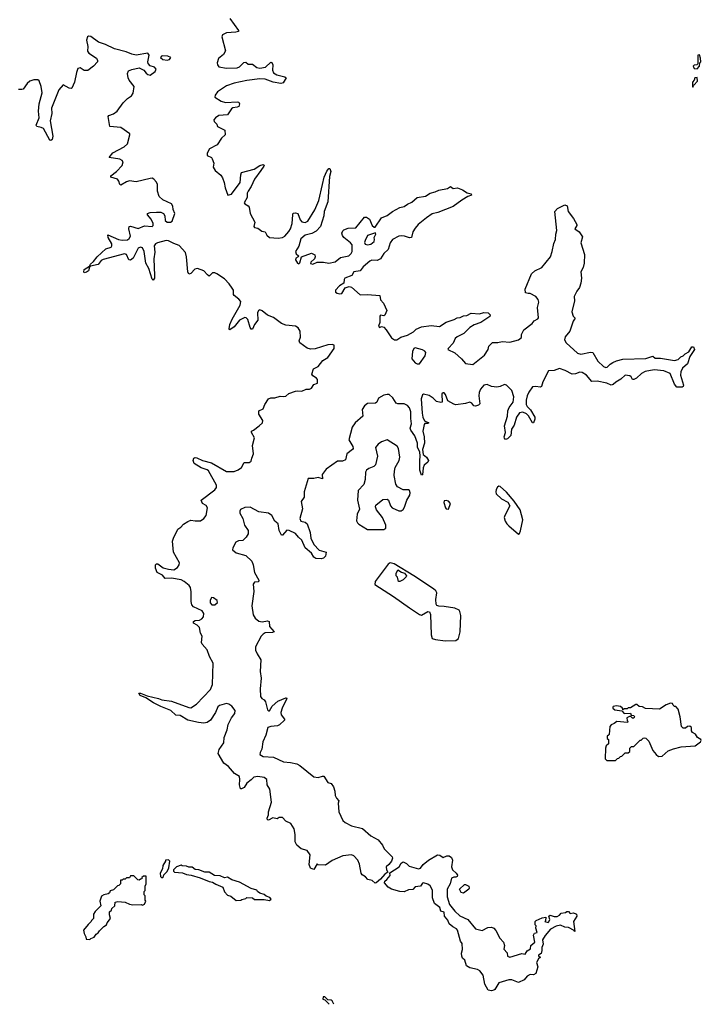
# Model space of a CAD drawing. Extents: x 2528705 to 2678277, y 911730 to 1023331.
# Tile 183 of 241: x 2637615 to 2643942, y 914488 to 923625. Entities that reach past the tile are written whole.
import ezdxf

# ---------------------------------------------------------------- set-up
doc = ezdxf.new("R2010")
doc.units = 0

msp = doc.modelspace()

# ---------------------------------------------------------------- linework, layer by layer
at = {"layer": '0CON20XD'}
for points in [[(2639566.4, 923636.4), (2639645.6, 923525), (2639645.8, 923515), (2639622.2, 923507.8), (2639535, 923502.9), (2639496.2, 923483.8), (2639491.8, 923465), (2639524.7, 923335), (2639506.9, 923303.1), (2639460, 923265), (2639448.8, 923225), (2639451.8, 923205), (2639465, 923188.9), (2639534.3, 923174.3), (2639635, 923179.2), (2639655, 923186.7), (2639674.6, 923205), (2639695, 923228.2), (2639715, 923232.2), (2639735, 923213.5), (2639775, 923211.8), (2639815, 923182.5), (2639845.8, 923174.2), (2639895.6, 923184.4), (2639945, 923230), (2639955, 923226.2), (2639964.3, 923205), (2639961.2, 923155), (2639970.8, 923130.8), (2640001.7, 923111.7), (2640075.9, 923095.9), (2640090, 923085), (2640059.7, 923040.3), (2640038, 923032), (2639968, 923045), (2639895, 923072.2), (2639844.8, 923075.2), (2639725, 923061.6), (2639605.8, 923035), (2639535, 923011.6), (2639451.4, 922955), (2639430, 922925), (2639426.7, 922905), (2639485, 922868.2), (2639525, 922857.1), (2639635, 922863.1), (2639649.1, 922859.1), (2639656.9, 922845), (2639649.2, 922820.8), (2639635, 922812.5), (2639595, 922807.7), (2639581.2, 922798.8), (2639545, 922741.9), (2639465, 922734.4), (2639432.5, 922715), (2639416.2, 922695), (2639419.5, 922679.5), (2639446.2, 922655), (2639452.5, 922635), (2639518.9, 922598.9), (2639523.5, 922555), (2639486.9, 922525), (2639447.1, 922465), (2639376.2, 922425), (2639354.2, 922385.8), (2639356.1, 922366.1), (2639395, 922345.6), (2639402.9, 922335), (2639416.9, 922295), (2639410, 922255), (2639430.9, 922225), (2639482.4, 922182.4), (2639498.3, 922158.3), (2639513.8, 922115), (2639522.4, 922065), (2639547.3, 921997.3), (2639580, 922005), (2639661.8, 922115), (2639666.5, 922185), (2639675, 922205.6), (2639790.9, 922239.1), (2639845, 922271.1), (2639875, 922280.8), (2639883.8, 922275), (2639881.4, 922265), (2639855, 922224.3), (2639794.6, 922145), (2639763.2, 922076.8), (2639735.4, 922035), (2639728.2, 922015), (2639727.9, 921975), (2639700, 921925), (2639704.6, 921914.6), (2639735, 921898), (2639744.4, 921884.4), (2639754.2, 921825), (2639796.7, 921745), (2639787.5, 921705), (2639795, 921697.5), (2639825, 921690), (2639862.3, 921662.3), (2639892.5, 921655), (2639910, 921625), (2639935, 921604.4), (2640015, 921596.9), (2640055, 921602.2), (2640075, 921615.7), (2640115, 921658.9), (2640130.4, 921685), (2640144, 921735), (2640149.2, 921815), (2640155, 921828), (2640175, 921833.1), (2640196.9, 921826.9), (2640217.4, 921767.4), (2640235, 921747.9), (2640265, 921742.7), (2640289.1, 921755), (2640355, 921860.6), (2640392.6, 921947.4), (2640426.6, 922096.6), (2640441.2, 922165), (2640465, 922218.8), (2640485, 922243.3), (2640493, 922243), (2640502.9, 922215), (2640489.5, 922170.5), (2640476.8, 921935), (2640442.5, 921845), (2640439.1, 921805), (2640406.7, 921705), (2640368.2, 921661.8), (2640328.5, 921641.5), (2640265, 921625.8), (2640225, 921590.4), (2640206.7, 921523.3), (2640175.7, 921475), (2640182.9, 921452.9), (2640202.5, 921435), (2640200, 921425), (2640179.3, 921410.7), (2640176.2, 921395), (2640192.5, 921365), (2640205, 921360), (2640215, 921367.5), (2640232.5, 921425), (2640325, 921457.1), (2640354.2, 921444.2), (2640357.1, 921425), (2640352, 921405), (2640317.5, 921375), (2640315, 921363.3), (2640335, 921357.5), (2640376.1, 921373.9), (2640435, 921374.2), (2640485.6, 921365.6), (2640543, 921377), (2640593.2, 921416.8), (2640669.2, 921435), (2640692.9, 921455), (2640701.5, 921475), (2640701.8, 921535), (2640687.1, 921555), (2640623.3, 921605), (2640611.7, 921621.7), (2640606.7, 921645), (2640614.2, 921665.8), (2640625, 921676.2), (2640665, 921690), (2640735, 921692), (2640815, 921791.2), (2640835, 921792.5), (2640863, 921773), (2640887.5, 921715), (2640905, 921700), (2640915, 921700), (2640974.4, 921785.6), (2641025, 921808.8), (2641074.3, 921845.7), (2641145, 921883.3), (2641185, 921891.2), (2641215, 921913.8), (2641255, 921932), (2641305, 921975.8), (2641383.4, 921986.6), (2641425, 922016.2), (2641472.3, 922027.7), (2641505, 922043.8), (2641585, 922058.8), (2641615, 922076.7), (2641638.3, 922058.3), (2641680, 922065), (2641726.1, 922046.1), (2641768.3, 922018.3), (2641805, 922010), (2641810, 921995), (2641776.4, 921983.6), (2641719.3, 921950.7), (2641638.3, 921891.7), (2641495.5, 921834.5), (2641445, 921822.5), (2641392.8, 921787.2), (2641315, 921723.1), (2641285, 921689.4), (2641264.5, 921655), (2641253.3, 921605), (2641235, 921601.9), (2641186.5, 921616.5), (2641155, 921618.9), (2641134.2, 921615), (2641074.8, 921585.2), (2641053.8, 921555), (2641035, 921491.2), (2640994.3, 921455), (2640964.2, 921405), (2640935, 921389.6), (2640885, 921393.3), (2640865, 921385.5), (2640805, 921330), (2640776, 921294), (2640717.5, 921285), (2640699.1, 921250.9), (2640633.8, 921225), (2640626.7, 921215), (2640625, 921180), (2640585, 921156.2), (2640547.5, 921115), (2640547.3, 921097.3), (2640563.3, 921086.7), (2640585, 921081.4), (2640606.7, 921085), (2640635, 921137.5), (2640675, 921148.8), (2640695, 921143.8), (2640775, 921071.2), (2640844.3, 921074.3), (2640956.9, 921066.9), (2640964, 921025), (2640990.8, 920995), (2641022, 920925), (2641005, 920882.5), (2640995, 920877.5), (2640965, 920882.5), (2640957.5, 920875), (2640956.7, 920815), (2640945, 920780), (2640955, 920770), (2640975, 920776.7), (2640995, 920772.5), (2641018.1, 920748.1), (2641065, 920673.3), (2641095, 920652.5), (2641115, 920653.3), (2641152.5, 920677.5), (2641215, 920696), (2641270.3, 920729.7), (2641296.8, 920753.2), (2641344.5, 920775.5), (2641435, 920785.7), (2641511.2, 920778.8), (2641572.7, 920817.3), (2641647.7, 920842.3), (2641675, 920859.2), (2641705, 920861.9), (2641735, 920877.1), (2641765, 920881.2), (2641805, 920901.2), (2641883.9, 920896.1), (2641922.5, 920907.5), (2641965, 920903.3), (2641983.3, 920885), (2641979.5, 920870.5), (2641896.7, 920815), (2641835, 920792), (2641793, 920767), (2641737.3, 920712.7), (2641675, 920683.1), (2641658.6, 920665), (2641638, 920622), (2641591.2, 920575), (2641588.8, 920565), (2641653.4, 920533.4), (2641717.7, 920477.7), (2641752.5, 920435), (2641822.5, 920425), (2641929.3, 920510.7), (2641963.8, 920565), (2641970, 920595), (2642005, 920630), (2642055, 920630), (2642095, 920638.8), (2642165, 920631.2), (2642245.9, 920654.1), (2642272.5, 920675), (2642273.3, 920705), (2642295, 920747.5), (2642372.5, 920805), (2642390.7, 920829.3), (2642425, 920850), (2642430.5, 920859.5), (2642423.3, 920955), (2642433.3, 921005), (2642427.7, 921027.7), (2642405, 921057.5), (2642355, 921082.5), (2642335, 921082.5), (2642311.7, 921091.7), (2642307.5, 921125), (2642365, 921267.5), (2642397.5, 921295), (2642462.5, 921325), (2642541.2, 921425), (2642558.8, 921475), (2642573, 921547), (2642588.8, 921585), (2642591.2, 921635), (2642601.7, 921668.3), (2642584, 921845), (2642606, 921874), (2642675, 921906.2), (2642698.3, 921898.3), (2642707.5, 921845), (2642755, 921780), (2642786, 921725), (2642786.7, 921715), (2642767.5, 921685), (2642810, 921655), (2642840.7, 921610.7), (2642823.8, 921555), (2642856.9, 921445), (2642855.6, 921365), (2642845.8, 921325), (2642824, 921285), (2642831.2, 921225), (2642825, 921180), (2642810.7, 921139.3), (2642786.2, 921105), (2642762, 921055), (2642763.8, 921015), (2642740, 920915), (2642752.5, 920875), (2642772.5, 920855), (2642752.7, 920827.3), (2642721.4, 920735), (2642679.6, 920680.4), (2642671.8, 920655), (2642686.7, 920625), (2642791.8, 920531.8), (2642825, 920521.1), (2642915, 920538.4), (2642935.3, 920535.3), (2642981.5, 920455), (2643035, 920406.2), (2643055, 920396.9), (2643068.8, 920401.2), (2643095, 920428.9), (2643121.9, 920445), (2643155, 920459.4), (2643215, 920473.3), (2643428.8, 920481.2), (2643493.6, 920503.6), (2643515, 920483.8), (2643565, 920484.4), (2643695, 920460.8), (2643728.3, 920471.7), (2643753.2, 920496.8), (2643772.9, 920507.1)], [(2639786.7, 919816.7), (2639839.2, 919855), (2639868.8, 919885), (2639871.2, 919905), (2639835.8, 919965), (2639834, 919995), (2639875, 920013.3), (2639890, 920055), (2639925, 920106), (2639945, 920116), (2639985, 920116.2), (2640032.5, 920132.5), (2640065, 920127.5), (2640085, 920132.5), (2640115, 920156.7), (2640175, 920176.2), (2640195, 920181.2), (2640235, 920178.8), (2640275, 920197.5), (2640305, 920196.7), (2640322.5, 920205), (2640345, 920240), (2640378.3, 920251.7), (2640380, 920285), (2640369.3, 920299.3), (2640335, 920320), (2640326.7, 920335), (2640343.3, 920385), (2640385, 920406.7), (2640428.8, 920461.2), (2640475, 920490.8), (2640533.8, 920575), (2640533.3, 920603.3), (2640515, 920610.5), (2640475, 920606.2), (2640358.3, 920571.7), (2640315, 920567.1), (2640285, 920576.2), (2640216.7, 920625), (2640210.5, 920645), (2640220.4, 920679.6), (2640217.5, 920735), (2640198.8, 920765), (2640175, 920782.2), (2640085, 920790.3), (2640045, 920804.1), (2639970.4, 920860.4), (2639914.1, 920884.1), (2639865, 920924.2), (2639845, 920932), (2639833.2, 920925), (2639822.4, 920905), (2639824.5, 920835), (2639794.8, 920795.2), (2639775, 920753.8), (2639765, 920754.2), (2639755, 920769.2), (2639732.8, 920842.8), (2639717.7, 920857.7), (2639705, 920860), (2639656.2, 920835), (2639605, 920773.3), (2639565, 920748), (2639559.2, 920755), (2639565, 920796.2), (2639586.2, 920845), (2639662.1, 920975), (2639668.3, 921008.3), (2639650.4, 921030.4), (2639605.5, 921065.5), (2639600, 921075), (2639600, 921115), (2639588.8, 921135), (2639560, 921175), (2639515, 921219.5), (2639445, 921267.3), (2639425, 921274.5), (2639403.8, 921275), (2639375, 921244.3), (2639358.4, 921258.4), (2639325, 921293.3), (2639265, 921317.5), (2639241.5, 921308.5), (2639205, 921269.2), (2639185, 921263.8), (2639176.9, 921285), (2639163.3, 921425), (2639152.7, 921465), (2639095, 921528.5), (2639045, 921546.7), (2638995, 921574.2), (2638975, 921575.3), (2638892.9, 921555), (2638875, 921543.8), (2638864.4, 921525.6), (2638868.5, 921468.5), (2638861.1, 921405), (2638867.5, 921252.5), (2638865, 921227.5), (2638855, 921206.7), (2638845, 921216.7), (2638815.4, 921315), (2638785, 921365.8), (2638770.3, 921475), (2638755, 921507.2), (2638735, 921514.2), (2638715, 921503.3), (2638667.6, 921412.4), (2638645, 921392.5), (2638626.8, 921396.8), (2638605.3, 921445.3), (2638589.4, 921450.6), (2638389.6, 921400.4), (2638370.9, 921389.1), (2638345, 921354.2), (2638272.5, 921337.5), (2638263, 921327), (2638253.3, 921295), (2638235, 921282), (2638215, 921276.7), (2638210.8, 921280.8), (2638215, 921307.5), (2638263, 921337), (2638271.2, 921355), (2638300, 921380), (2638333.5, 921425), (2638415, 921499.1), (2638464, 921515), (2638471.9, 921525), (2638471.5, 921545), (2638436.7, 921605), (2638431.9, 921628.1), (2638533.7, 921583.7), (2638565, 921577.8), (2638615, 921582.7), (2638631.5, 921595), (2638643.6, 921616.4), (2638629.2, 921685), (2638631.2, 921705), (2638645, 921707.5), (2638715, 921686.9), (2638775, 921711.2), (2638845.3, 921704.7), (2638855.4, 921715), (2638853.8, 921735), (2638835, 921773.5), (2638800, 921815), (2638800, 921825), (2638825, 921835.4), (2638885, 921837.3), (2638925, 921837.5), (2638950.8, 921825), (2638962.2, 921805), (2638965, 921760), (2638985, 921744.7), (2639015, 921745.4), (2639031.1, 921755), (2639054.4, 921825), (2639040, 921865), (2639036.9, 921895), (2639025.5, 921915.5), (2638943.5, 921953.5), (2638909.1, 921985), (2638895.3, 922035), (2638894.2, 922095), (2638885, 922118.2), (2638860.5, 922145), (2638845, 922153.1), (2638825, 922152.3), (2638695, 922121.1), (2638635, 922129.1), (2638605, 922119.6), (2638555, 922090), (2638545, 922096), (2638536.3, 922126.3), (2638523.8, 922143.8), (2638460, 922165), (2638461.1, 922175), (2638515, 922215.6), (2638565, 922270.6), (2638576.5, 922305), (2638565, 922319.5), (2638545, 922329.1), (2638444.3, 922345), (2638480.8, 922389.2), (2638584.3, 922445), (2638617.1, 922472.9), (2638638.8, 922555), (2638636.1, 922566.1), (2638553.7, 922623.7), (2638452.6, 922632.6), (2638435, 922726.7), (2638441.2, 922735), (2638487.4, 922752.6), (2638521.4, 922775), (2638575, 922853.1), (2638615, 922893.3), (2638651.5, 922918.5), (2638667.6, 922942.4), (2638677.1, 923005), (2638630, 923065), (2638620.9, 923085), (2638615.8, 923125), (2638625, 923148.8), (2638655, 923162.5), (2638725, 923178), (2638766.8, 923156.8), (2638787.9, 923127.9), (2638805, 923115.8), (2638825, 923111.4), (2638872.5, 923145), (2638882.5, 923165), (2638866, 923185), (2638827.1, 923197.1), (2638807.3, 923217.3), (2638804, 923235), (2638816, 923295), (2638805, 923313.8), (2638695, 923296.5), (2638655, 923304.5), (2638602.4, 923327.6), (2638495, 923353.3), (2638410.9, 923395), (2638346, 923416), (2638275, 923467.5), (2638255, 923471.6), (2638245.3, 923465), (2638234.7, 923434.7), (2638247.7, 923375), (2638244.3, 923334.3), (2638256, 923315), (2638327.2, 923267.2), (2638337.5, 923245), (2638336, 923235), (2638301.4, 923195), (2638247.4, 923152.6), (2638213.4, 923153.4), (2638175, 923178.6), (2638155, 923173.3), (2638141.1, 923135), (2638122.7, 923045), (2638100.5, 922989.5), (2638095, 922985.7), (2638075, 922990.5), (2638019.3, 923020.7), (2637979.1, 922975), (2637911.6, 922805), (2637912.3, 922755), (2637897.3, 922685), (2637923.3, 922545), (2637915, 922513.3), (2637905, 922503.3), (2637895, 922507.5), (2637835.6, 922615), (2637815, 922625.4), (2637775, 922632.5), (2637768.6, 922645), (2637795.3, 922714.7), (2637789.7, 922775), (2637795.9, 922845), (2637822.7, 922945), (2637815.5, 923005.5), (2637797.3, 923057.3), (2637785, 923066.2), (2637745, 923066), (2637710, 923055), (2637685, 923032), (2637648.7, 922981.3), (2637635, 922975.7), (2637605, 922978.5)], [(2638985, 923250.4), (2639005, 923254.6), (2639017.5, 923275), (2638990, 923285), (2638945, 923289.4), (2638930, 923285), (2638923.3, 923275), (2638945, 923254.4), (2638985, 923250.4)], [(2643905, 923170), (2643926.7, 923193.3), (2643930, 923225), (2643937.5, 923235), (2643936.4, 923266.4), (2643925, 923300), (2643910, 923295), (2643910, 923215), (2643900, 923205), (2643875, 923202.5), (2643867.5, 923195), (2643875, 923172.5), (2643905, 923170)], [(2643865, 923000), (2643871.7, 923018.3), (2643907.5, 923055), (2643905, 923087.5), (2643883.3, 923086.7), (2643877, 923063), (2643860, 923045), (2643860, 923005), (2643865, 923000)], [(2640845, 921536.5), (2640875, 921540.9), (2640905, 921566.2), (2640910, 921585), (2640906.7, 921605), (2640922.5, 921635), (2640917.5, 921647.5), (2640845, 921623.3), (2640820.6, 921575), (2640817, 921557), (2640822.6, 921542.6), (2640845, 921536.5)], [(2643772.9, 920507.1), (2643792.5, 920525), (2643827, 920543), (2643855, 920590), (2643869.5, 920589.5), (2643878, 920565), (2643835, 920500), (2643815, 920430), (2643768, 920392), (2643752.9, 920357.1), (2643749.4, 920325), (2643775.7, 920234.3), (2643775, 920222.5), (2643766.1, 920213.9), (2643715, 920213.8), (2643695, 920243.8), (2643652.9, 920342.9), (2643595, 920367.1), (2643504.7, 920374.7), (2643420.5, 920359.5), (2643388.3, 920341.7), (2643341.7, 920298.3), (2643315, 920286), (2643305, 920286.7), (2643291.3, 920311.3), (2643279.2, 920319.2), (2643235, 920325.5), (2643195, 920288.5), (2643148.3, 920261.7), (2643125, 920240), (2643105, 920233.3), (2643065, 920251.3), (2642975, 920269.5), (2642925, 920268.6), (2642875.2, 920325.2), (2642837.8, 920352.2), (2642815, 920354.1), (2642775, 920337.6), (2642744.4, 920334.4), (2642678.5, 920368.5), (2642625, 920386.9), (2642575, 920370.9), (2642524.7, 920365.3), (2642472.2, 920265), (2642459.2, 920220.8), (2642445.8, 920214.2), (2642405, 920222.3), (2642375, 920216.5), (2642340.8, 920169.2), (2642325.3, 920135), (2642317.2, 920095), (2642317.8, 920055), (2642326.4, 920035), (2642357.5, 920005), (2642395.8, 919935), (2642397.7, 919917.7), (2642385, 919882.5), (2642375, 919883.3), (2642338.7, 919948.7), (2642318.6, 919968.6), (2642285, 919981.9), (2642255, 919975.4), (2642227.1, 919935), (2642205, 919862.5), (2642180, 919825), (2642174.3, 919765), (2642142.5, 919735), (2642125, 919728.6), (2642115, 919740), (2642113.2, 919755), (2642124.7, 919795), (2642114.5, 919855), (2642142.2, 919945), (2642146.2, 919995), (2642159.6, 920025), (2642195.1, 920074.9), (2642203.4, 920125), (2642183.4, 920185), (2642135, 920232.8), (2642115, 920239.2), (2642075, 920220), (2642045, 920213.9), (2641995, 920220.3), (2641955, 920240.3), (2641925, 920234.7), (2641893.1, 920196.9), (2641880.2, 920165), (2641877.2, 920135), (2641885, 920060), (2641872.6, 920047.4), (2641845, 920038.2), (2641830.4, 920040.4), (2641813.6, 920065), (2641795, 920074.7), (2641755, 920063), (2641665, 920050.4), (2641645, 920055.6), (2641589.1, 920089.1), (2641567.8, 920147.8), (2641555, 920161.8), (2641545, 920162.5), (2641535, 920152), (2641535.8, 920075), (2641525, 920071.1), (2641485, 920081.8), (2641453.3, 920113.3), (2641415, 920138.1), (2641365, 920149.2), (2641355, 920143.1), (2641341, 920105), (2641350.6, 919975), (2641357.3, 919937.3), (2641373.9, 919903.9), (2641413.3, 919885), (2641402, 919878), (2641375, 919878), (2641370.6, 919869.4), (2641357.5, 919805), (2641370, 919755), (2641371.6, 919695), (2641355.3, 919635), (2641360.4, 919590.4), (2641392.9, 919565), (2641411.2, 919535), (2641405, 919520), (2641369.1, 919490.9), (2641360.9, 919465), (2641355, 919400), (2641345, 919398.8), (2641328.8, 919445), (2641328.2, 919535), (2641333.9, 919575), (2641329.6, 919615), (2641308.9, 919655), (2641306.6, 919695), (2641284.2, 919764.2), (2641247.1, 919815), (2641239.5, 919835), (2641251.8, 919875), (2641245.2, 919925), (2641246.5, 919985), (2641235, 920023.5), (2641215, 920043.4), (2641185, 920060.3), (2641125, 920059.7), (2641110, 920065), (2641080.3, 920115), (2641045, 920145.3), (2641025, 920148.2), (2640995, 920140), (2640945.9, 920114.1), (2640929.4, 920075), (2640918.8, 920065), (2640845, 920063.5), (2640815, 920042.9), (2640793.7, 920006.3), (2640800, 919945), (2640728.5, 919885), (2640701.8, 919845), (2640671.2, 919725), (2640707.1, 919665), (2640709.2, 919645), (2640704, 919635), (2640652.9, 919597.1), (2640639.2, 919540.8), (2640613.2, 919526.8), (2640565, 919527.8), (2640461.2, 919455), (2640422.9, 919405), (2640426.1, 919363.9), (2640385, 919375.6), (2640345, 919367.5), (2640292.5, 919367.5), (2640254.6, 919245), (2640256, 919194), (2640228.5, 919155), (2640238.8, 919085), (2640215.4, 918995), (2640225, 918970.9), (2640265, 918963.3), (2640285, 918946.2), (2640310.4, 918865), (2640316.3, 918815), (2640345.6, 918755.6), (2640395, 918703.1), (2640461.2, 918685), (2640454.6, 918645), (2640435, 918626.8), (2640415, 918620.3), (2640365, 918626.2), (2640345, 918637.8), (2640323.4, 918673.4), (2640264.5, 918724.5), (2640233.2, 918795), (2640202.2, 918822.2), (2640175, 918857.4), (2640115.7, 918884.3), (2640095, 918886.9), (2640055, 918840), (2640045, 918840), (2640025, 918883.8), (2640013.5, 918945), (2639985, 918970.8), (2639954.7, 919025), (2639925, 919046), (2639835, 919058.1), (2639755, 919100.6), (2639705, 919098.2), (2639665, 919080.4), (2639657.2, 919065), (2639658.8, 919045), (2639688, 918995), (2639702.1, 918935), (2639735.2, 918885.2), (2639736.1, 918855), (2639718, 918822), (2639685, 918793.4), (2639645, 918788.8), (2639620.9, 918775), (2639592.9, 918725), (2639589.4, 918705), (2639625, 918678.9), (2639715, 918651.8), (2639769.4, 918599.4), (2639782.5, 918565), (2639795.3, 918495.3), (2639835.7, 918424.3), (2639830.7, 918409.3), (2639795, 918405.8), (2639782.2, 918387.8), (2639787.6, 918317.6), (2639770, 918185), (2639782.6, 918102.6), (2639800.4, 918070.4), (2639835, 918044.5), (2639865, 918038.1), (2639915, 918045.6), (2639930, 918040), (2639933.1, 917993.1), (2639978, 917945), (2639961.3, 917938.7), (2639895, 917934), (2639875, 917923.8), (2639856.3, 917903.7), (2639805.4, 917805), (2639805.4, 917775), (2639820.4, 917740.4), (2639854.3, 917685), (2639847.9, 917575), (2639856.7, 917515), (2639846.2, 917415), (2639852, 917345), (2639863.8, 917325), (2639883.9, 917313.9), (2639895.9, 917295.9), (2639915, 917220), (2639925, 917210.8), (2639935, 917212.5), (2639960, 917255), (2640010.6, 917299.4), (2640085, 917332), (2640092.5, 917332.5), (2640095.8, 917325.8), (2640052.2, 917235), (2640040, 917195), (2640041.9, 917175), (2640074.2, 917135), (2640074, 917125), (2640027.5, 917082.5), (2640007.9, 917072.1), (2639945, 917066.9), (2639920, 917055), (2639899.1, 916985), (2639870.8, 916925), (2639862, 916855), (2639846.9, 916825), (2639845.5, 916805), (2639875, 916788.4), (2639972.4, 916782.4), (2640065, 916736.8), (2640128.3, 916731.7), (2640188.3, 916718.3), (2640215, 916704.2), (2640345, 916600), (2640385, 916592.5), (2640425, 916606.2), (2640437.5, 916605), (2640475, 916546.7), (2640506, 916536), (2640528, 916505), (2640540, 916465), (2640542.5, 916425), (2640555, 916400), (2640577.5, 916375), (2640572.5, 916355), (2640576.1, 916273.9), (2640613.9, 916193.9), (2640635, 916176.2), (2640695.2, 916145.2), (2640798, 916118), (2640875, 916050), (2640943.4, 916013.4), (2640984, 915965), (2640999.7, 915929.7), (2641072.5, 915855), (2641076.7, 915845), (2641065, 915817.5), (2641043.3, 915785), (2641017.5, 915765), (2641020, 915735), (2641033.8, 915715), (2641005, 915695.5), (2640965, 915650.6), (2640925, 915614.2), (2640915, 915612.5), (2640887.9, 915637.9), (2640845.7, 915645.7), (2640825, 915672), (2640795, 915690.8), (2640785, 915705.8), (2640768.2, 915788.2), (2640752.5, 915825), (2640715.7, 915865), (2640695, 915874.5), (2640613.3, 915865), (2640515, 915820.8), (2640455, 915780), (2640387, 915783), (2640375, 915790), (2640345, 915740), (2640315, 915752), (2640302, 915785), (2640312.5, 915875), (2640283.6, 915913.6), (2640229.3, 915929.3), (2640187.5, 915965), (2640173.3, 915995), (2640173.8, 916065), (2640163.8, 916115), (2640132.5, 916165), (2640087, 916187), (2640055, 916220), (2640025, 916220), (2640005, 916210), (2639965, 916216.7), (2639925, 916196.7), (2639915, 916200), (2639911.2, 916215), (2639926, 916245), (2639926.2, 916275), (2639951.2, 916365), (2639936.2, 916485), (2639913, 916523), (2639910, 916575), (2639885, 916592.5), (2639825, 916603.3), (2639790, 916595), (2639765, 916571.2), (2639725, 916540), (2639698.8, 916501.2), (2639675, 916487.1), (2639665, 916488.8), (2639654.4, 916525), (2639660, 916575), (2639655, 916601.2), (2639610.6, 916630.6), (2639554, 916694), (2639510, 916725), (2639458.2, 916815), (2639466.8, 916853.2), (2639510, 916915), (2639513.8, 916965), (2639540, 917035), (2639548.8, 917085), (2639582, 917145), (2639612.9, 917185), (2639614.3, 917215), (2639583.9, 917253.9), (2639555, 917273.3), (2639535, 917277.9), (2639468.9, 917261.1), (2639455, 917247.5), (2639432.5, 917195), (2639385, 917125.6), (2639355, 917103.3), (2639325, 917096.5), (2639275, 917101.8), (2639175, 917125.4), (2639105, 917168.1), (2639065, 917172.2), (2639018, 917215), (2638925, 917250.4), (2638857.5, 917285), (2638785, 917332), (2638732, 917355), (2638720, 917375), (2638735, 917375.8), (2638799.7, 917349.7), (2638905, 917327.1), (2638935, 917314.4), (2639025, 917300.4), (2639185, 917240.6), (2639205, 917238.1), (2639257.2, 917272.8), (2639385, 917409.2), (2639405.8, 917455), (2639411.4, 917655), (2639375.8, 917715), (2639356.7, 917776.7), (2639309.7, 917829.7), (2639304.2, 917845.8), (2639308.8, 917905), (2639292.2, 917932.2), (2639284.2, 917985), (2639263.3, 918005), (2639228.8, 918025), (2639228.8, 918041.2), (2639245, 918050.8), (2639285, 918052.9), (2639305, 918064.3), (2639320, 918085), (2639324.2, 918115), (2639309.5, 918139.5), (2639230, 918175), (2639212, 918195), (2639205.8, 918225), (2639207.8, 918315), (2639200.5, 918355), (2639188.5, 918375), (2639142.8, 918412.8), (2639115, 918427.3), (2639025, 918442), (2638965, 918438.8), (2638939.2, 918469.2), (2638891.2, 918495), (2638876.7, 918535), (2638876.7, 918565), (2638885, 918576.2), (2638896.7, 918575), (2638947.3, 918537.3), (2638995, 918524.5), (2639045, 918520.6), (2639079.3, 918540.7), (2639095.3, 918565), (2639099.1, 918585), (2639042.9, 918685), (2639034.4, 918785), (2639043.1, 918815), (2639084.4, 918895.6), (2639112, 918915), (2639137, 918943), (2639175, 918968.8), (2639205, 918980), (2639244.1, 918974.1), (2639295, 918975.6), (2639325, 918996.5), (2639345, 919022.5), (2639360, 919095), (2639345, 919116.2), (2639312.5, 919135), (2639300, 919165), (2639427.6, 919262.4), (2639440.6, 919285), (2639442.2, 919305), (2639368.1, 919438.1), (2639355, 919448.5), (2639300, 919465), (2639236, 919505), (2639226, 919535), (2639231.2, 919555), (2639245, 919562), (2639259.7, 919559.7), (2639312.8, 919532.8), (2639395, 919512.3), (2639535, 919433.5), (2639605, 919432.9), (2639643.4, 919446.6), (2639675, 919470), (2639697.5, 919515), (2639745, 919516), (2639763.3, 919526.7), (2639768.8, 919555), (2639786.9, 919595), (2639777.3, 919672.7), (2639796.2, 919745), (2639767.5, 919795), (2639767.5, 919805), (2639786.7, 919816.7)], [(2641305, 920430.8), (2641325, 920432.5), (2641380, 920505), (2641383.8, 920535), (2641375, 920550), (2641355, 920561.2), (2641285, 920580), (2641273.3, 920575), (2641262, 920545), (2641255, 920477.5), (2641285, 920442), (2641305, 920430.8)], [(2640995, 918894), (2641013.9, 918906.1), (2641012.5, 918935), (2640984.2, 919005), (2640927.1, 919075), (2640917.5, 919105), (2640921.3, 919118.7), (2640985, 919171.4), (2641025, 919176), (2641040, 919165), (2641056.7, 919115), (2641074.2, 919094.2), (2641135, 919067.1), (2641155, 919067.1), (2641175, 919080.8), (2641188, 919102), (2641210, 919165), (2641237.3, 919212.7), (2641239.4, 919235), (2641234.2, 919255), (2641225, 919262.9), (2641175, 919263.3), (2641121.4, 919291.4), (2641105.2, 919315.2), (2641090.9, 919395), (2641094.4, 919435), (2641101.9, 919468.1), (2641137.1, 919535), (2641142.9, 919565), (2641132.2, 919645), (2641117.9, 919667.9), (2641025, 919726.2), (2640975, 919708.4), (2640943.1, 919686.9), (2640918.1, 919655), (2640936.9, 919575), (2640917.1, 919495), (2640902, 919478), (2640855, 919460.9), (2640833.3, 919445), (2640824.8, 919425), (2640821.5, 919358.5), (2640809.7, 919310.3), (2640757.5, 919255), (2640750.8, 919165), (2640768.3, 919081.7), (2640746.5, 919035), (2640741.8, 918975), (2640750, 918955), (2640762.7, 918942.7), (2640845, 918894.3), (2640995, 918894)], [(2642245, 918850), (2642255, 918857.5), (2642265, 918882.5), (2642285.3, 918985), (2642261.9, 919075), (2642205, 919158), (2642135, 919238.9), (2642075, 919292.5), (2642064.2, 919295.8), (2642051.9, 919288.1), (2642039.2, 919265), (2642034, 919245), (2642038.8, 919225), (2642088.3, 919178.3), (2642145, 919148), (2642166, 919115), (2642118.8, 919025), (2642113.3, 919005), (2642122.3, 918972.3), (2642136.7, 918945), (2642155, 918926.7), (2642245, 918850)], [(2641595, 919083.3), (2641613.3, 919135), (2641595, 919156), (2641575, 919162), (2641555, 919158.8), (2641552, 919145), (2641568.8, 919095), (2641575, 919086.7), (2641595, 919083.3)], [(2641565, 917862), (2641665, 917864), (2641687.7, 917882.3), (2641703.8, 917945), (2641708.6, 918095), (2641701.7, 918131.7), (2641693.3, 918145), (2641655, 918163.8), (2641555, 918180), (2641505, 918181.2), (2641488.3, 918188.3), (2641481.7, 918201.7), (2641478.6, 918245), (2641488.5, 918305), (2641476.9, 918325), (2641455, 918341.9), (2641275, 918464.4), (2641091.2, 918575), (2641055, 918585.6), (2641035, 918572), (2640915, 918411.4), (2640912.1, 918385), (2641083.7, 918273.7), (2641235, 918165.7), (2641326, 918105), (2641345, 918098.5), (2641405, 918133.8), (2641420, 918130), (2641428.8, 918105), (2641434.2, 917915), (2641445, 917883.8), (2641475, 917872), (2641565, 917862)], [(2641145, 918410), (2641131.7, 918411.7), (2641121.7, 918451.7), (2641110, 918465), (2641110, 918485), (2641125, 918520), (2641158.3, 918498.3), (2641188.1, 918488.1), (2641206.2, 918465), (2641203.3, 918455), (2641175, 918427.5), (2641145, 918410)], [(2639425, 918194.3), (2639450, 918215), (2639447.1, 918235), (2639415, 918259.2), (2639396.7, 918263.3), (2639382, 918235), (2639382.7, 918212.7), (2639397.5, 918195), (2639425, 918194.3)], [(2643145, 916750), (2643165, 916770), (2643178.3, 916771.7), (2643191.7, 916788.3), (2643205, 916790), (2643235, 916820), (2643265, 916820), (2643280, 916835), (2643280, 916865), (2643295, 916880), (2643315, 916880), (2643375, 916940), (2643385, 916940), (2643403, 916957), (2643415, 916960), (2643428.3, 916958.3), (2643455, 916930), (2643493, 916843), (2643522.5, 916805), (2643545, 916787.5), (2643578.3, 916791.7), (2643635, 916840), (2643685, 916860), (2643755, 916876.7), (2643885, 916886.7), (2643935, 916922.5), (2643942.5, 916935), (2643937.5, 916945), (2643907.5, 916965), (2643890, 916995), (2643860.7, 917010.7), (2643850, 917025), (2643850, 917055), (2643835, 917070), (2643813, 917067), (2643795, 917050), (2643775, 917050), (2643760, 917065), (2643746.4, 917156.4), (2643727, 917227), (2643705, 917250), (2643695, 917250), (2643680, 917265), (2643675, 917280), (2643655, 917282.5), (2643615, 917267.5), (2643555, 917227.5), (2643425, 917232.5), (2643397, 917247), (2643365, 917250), (2643345, 917270), (2643335, 917270), (2643285, 917240), (2643265, 917240), (2643255, 917230), (2643225, 917230), (2643215, 917220), (2643210, 917235), (2643191.7, 917251.7), (2643155, 917257.5), (2643125, 917250), (2643120, 917245), (2643122.5, 917235), (2643140.5, 917220.5), (2643205, 917210), (2643225, 917187.5), (2643285, 917190), (2643291.7, 917171.7), (2643315, 917167.5), (2643322.5, 917155), (2643315, 917142.5), (2643305, 917142.5), (2643288.3, 917158.3), (2643275, 917160), (2643250, 917145), (2643253, 917123), (2643260, 917115), (2643257, 917103), (2643157, 917113), (2643135, 917092.5), (2643105, 917080), (2643093, 917067), (2643087.5, 916992.5), (2643080, 916985), (2643070, 916975), (2643070, 916955), (2643080, 916945), (2643080, 916905), (2643060, 916885), (2643052.5, 916865), (2643050, 916765), (2643065, 916750), (2643145, 916750)], [(2638935, 915660), (2638950, 915675), (2638951.7, 915688.3), (2638985, 915720), (2639000, 915755), (2639007.5, 915815), (2638995, 915830), (2638970, 915825), (2638970, 915815), (2638943, 915777), (2638940, 915745), (2638920, 915705), (2638923, 915673), (2638935, 915660)], [(2641995, 914612.5), (2641965, 914617.5), (2641934, 914675), (2641917, 914757), (2641887.7, 914797.7), (2641865, 914811.2), (2641793.3, 914825), (2641763.8, 914845), (2641748.3, 914898.3), (2641725, 914917.5), (2641718, 914935), (2641717, 914963), (2641726.7, 914995), (2641723.1, 915053.1), (2641708, 915075), (2641678.1, 915175), (2641668.6, 915188.6), (2641635, 915207.3), (2641602.7, 915235), (2641589.5, 915269.5), (2641559.2, 915305), (2641554, 915344), (2641523.3, 915353.3), (2641516.7, 915385), (2641464.8, 915424.8), (2641446.7, 915475), (2641447.6, 915547.6), (2641425.9, 915585.9), (2641405, 915602.9), (2641364, 915616), (2641355, 915612.5), (2641335, 915584.4), (2641285, 915577.1), (2641265, 915552.2), (2641225, 915550.5), (2641185, 915530.5), (2641145, 915534.3), (2641067, 915557), (2641035, 915576.2), (2641001.9, 915615), (2641005, 915629.2), (2641022.6, 915647.4), (2641054.2, 915684.2), (2641052.5, 915707.5), (2641137.5, 915762.5), (2641155, 915796.7), (2641175, 915810), (2641205, 915795.7), (2641229.4, 915769.4), (2641315.8, 915744.2), (2641335, 915751.2), (2641361.2, 915785), (2641410.8, 915825), (2641495, 915875.8), (2641515, 915873.3), (2641545, 915850), (2641580, 915865), (2641602.5, 915865), (2641625, 915850), (2641633.8, 915825), (2641624, 915765), (2641634, 915735), (2641667.5, 915705), (2641678, 915685), (2641675, 915673.3), (2641665, 915666.7), (2641643.9, 915666.1), (2641625, 915657.5), (2641612.5, 915605), (2641584.4, 915555.6), (2641581.9, 915485), (2641604.5, 915414.5), (2641653, 915353), (2641699.7, 915309.7), (2641775.4, 915275.4), (2641847.3, 915187.3), (2641907.7, 915172.3), (2641960, 915200), (2641995, 915204), (2642015, 915193.8), (2642035, 915173.3), (2642072.2, 915102.2), (2642105, 915063.3), (2642115.7, 915035), (2642110.7, 915000.7), (2642140, 914965), (2642143.3, 914935), (2642165, 914924), (2642275, 914958), (2642307, 914953), (2642325, 914982.5), (2642356.2, 915003.8), (2642358.8, 915035), (2642397.5, 915065), (2642385, 915130), (2642395, 915147.5), (2642420, 915155), (2642407.5, 915195), (2642410, 915215), (2642400, 915225), (2642400, 915255), (2642410, 915265), (2642465, 915290), (2642500, 915295), (2642497.5, 915262.5), (2642490, 915255), (2642521.7, 915248.3), (2642528.3, 915251.7), (2642537.5, 915275), (2642527.5, 915305), (2642540, 915315), (2642575, 915302.5), (2642605, 915302.5), (2642626.4, 915313.6), (2642640, 915335), (2642681.7, 915338.3), (2642695, 915350), (2642708.3, 915348.3), (2642725, 915330), (2642754, 915336), (2642771.7, 915331.7), (2642783.6, 915323.6), (2642787.5, 915305), (2642756.2, 915255), (2642767.5, 915162.5), (2642761.7, 915171.7), (2642710, 915200), (2642675, 915204), (2642635, 915221.2), (2642595, 915212.5), (2642543.3, 915185), (2642493, 915127), (2642468.8, 915085), (2642473.3, 915045), (2642463.6, 915016.4), (2642463, 914987), (2642455, 914960), (2642430, 914945), (2642430, 914935), (2642450, 914925), (2642431.2, 914908.8), (2642413.6, 914876.4), (2642423.8, 914835), (2642405, 914772.5), (2642385, 914762.5), (2642355, 914763.3), (2642325, 914750), (2642297.5, 914715), (2642245, 914691.2), (2642185, 914714), (2642156.1, 914713.9), (2642062.7, 914687.3), (2642025, 914626.7), (2642015, 914617.5), (2641995, 914612.5)], [(2639935, 915450), (2639950, 915465), (2639938.3, 915478.3), (2639901.7, 915491.7), (2639885, 915507.5), (2639845, 915520), (2639823.6, 915533.6), (2639815, 915547.5), (2639765, 915562.5), (2639655, 915622.5), (2639585, 915642.5), (2639545, 915667.5), (2639515, 915662.5), (2639475, 915680), (2639423, 915683), (2639375, 915712.5), (2639335, 915712.5), (2639277, 915737), (2639245, 915740), (2639215, 915760), (2639185, 915760), (2639165, 915770), (2639123, 915773), (2639115, 915780), (2639070, 915765), (2639043, 915737), (2639043, 915723), (2639053, 915713), (2639125, 915707.5), (2639163.6, 915693.6), (2639207, 915687), (2639291.7, 915661.7), (2639375, 915627.5), (2639405, 915622.5), (2639435, 915602.5), (2639500, 915575), (2639515, 915530), (2639545, 915500), (2639575, 915490), (2639625, 915450), (2639667, 915453), (2639678.3, 915461.7), (2639715, 915470), (2639725, 915480), (2639777, 915477), (2639795, 915460), (2639885, 915460), (2639935, 915450)], [(2638265, 915090), (2638275, 915100), (2638305, 915110), (2638325, 915140), (2638345, 915150), (2638355, 915170), (2638395, 915210), (2638420, 915225), (2638427.5, 915245), (2638457.5, 915285), (2638448.3, 915318.3), (2638450, 915345), (2638468.3, 915361.7), (2638471.7, 915378.3), (2638498.3, 915401.7), (2638500, 915435), (2638525, 915442.5), (2638593, 915437), (2638635, 915416.7), (2638665, 915411.2), (2638743, 915413), (2638755, 915407.5), (2638775, 915417.5), (2638787.5, 915445), (2638780, 915455), (2638780, 915495), (2638770, 915505), (2638770, 915535), (2638780, 915545), (2638780, 915585), (2638790, 915605), (2638788.3, 915678.3), (2638763, 915677), (2638750, 915665), (2638748.3, 915651.7), (2638735, 915650), (2638725, 915640), (2638711.7, 915641.7), (2638675, 915680), (2638645, 915680), (2638635, 915660), (2638605, 915660), (2638595, 915650), (2638575, 915650), (2638565, 915640), (2638551.7, 915638.3), (2638550, 915605), (2638535, 915590), (2638521.7, 915588.3), (2638485, 915550), (2638455, 915540), (2638448.3, 915521.7), (2638437, 915513), (2638396.1, 915503.9), (2638375, 915490), (2638360, 915445), (2638367, 915403), (2638315, 915350), (2638300, 915325), (2638300, 915285), (2638283, 915267), (2638280, 915255), (2638250.7, 915229.3), (2638207.5, 915175), (2638212.5, 915145), (2638230, 915115), (2638231.7, 915091.7), (2638265, 915090)], [(2641735, 915519.2), (2641714.3, 915525), (2641697.5, 915555), (2641745, 915600), (2641755, 915600), (2641783.3, 915583.3), (2641787.5, 915565), (2641783.8, 915555), (2641735, 915519.2)], [(2640532.2, 914489), (2640515, 914520), (2640505, 914527.5), (2640475, 914530), (2640448.3, 914558.3), (2640431.7, 914558.3), (2640430, 914535), (2640448.3, 914528.3), (2640487.3, 914487.8)]]:
    msp.add_lwpolyline(points, dxfattribs=at)

doc.saveas('drawing.dxf')
